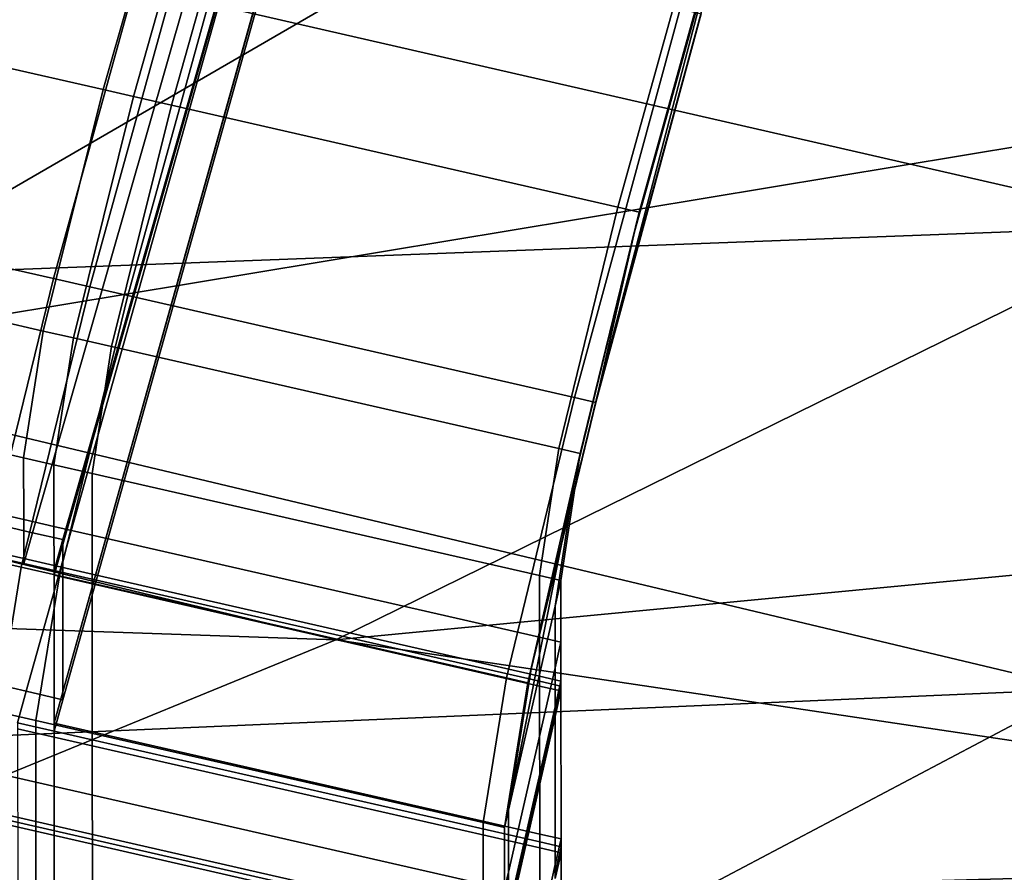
# Model space of a CAD drawing. Extents: x 0 to 1.75, y -0.8 to 0.
# Tile 7 of 77: x 0.4496 to 0.4876, y -0.6734 to -0.6405. Entities that reach past the tile are written whole.
import ezdxf

# ---------------------------------------------------------------- set-up
doc = ezdxf.new("R2010")
doc.units = 0
for name, color, linetype in [('L0_GESTELL_0', 7, 'CONTINUOUS'), ('L1_BECKEN_AUSSEN_0', 7, 'CONTINUOUS'), ('L2_BECKEN_INNEN_0', 7, 'CONTINUOUS')]:
    doc.layers.add(name, color=color, linetype=linetype)

msp = doc.modelspace()

# ---------------------------------------------------------------- linework, layer by layer
at = {"layer": 'L0_GESTELL_0', "color": 8}
for points, invisible_edges in [([(0.515062, -0.400936, 0.092823), (0.440742, -0.658355, 0.092795), (0.515067, -0.400959, 0.132757), (0.515062, -0.400936, 0.092823)], 8), ([(0.515062, -0.400936, 0.092823), (0.440742, -0.658168, 0.09148), (0.440742, -0.658355, 0.092795), (0.515062, -0.400936, 0.092823)], 8), ([(0.515062, -0.400936, 0.091508), (0.440742, -0.658168, 0.09148), (0.515062, -0.400936, 0.092823), (0.515062, -0.400936, 0.091508)], 8), ([(0.515062, -0.400936, 0.091508), (0.441914, -0.658438, 0.091479), (0.440742, -0.658168, 0.09148), (0.515062, -0.400936, 0.091508)], 9), ([(0.515067, -0.400959, 0.132757), (0.440742, -0.658355, 0.092795), (0.440747, -0.664037, 0.132729), (0.515067, -0.400959, 0.132757)], 8), ([(0.515067, -0.400959, 0.132757), (0.440747, -0.664037, 0.132729), (0.515067, -0.40096, 0.134896), (0.515067, -0.400959, 0.132757)], 8), ([(0.515067, -0.40096, 0.134896), (0.440747, -0.664037, 0.132729), (0.440747, -0.664341, 0.134868), (0.515067, -0.40096, 0.134896)], 8), ([(0.441821, -0.664588, 0.134868), (0.515067, -0.40096, 0.134896), (0.440747, -0.664341, 0.134868), (0.441821, -0.664588, 0.134868)], 9), ([(0.515067, -0.40096, 0.134896), (0.441821, -0.664588, 0.134868), (0.515968, -0.401632, 0.134895), (0.515067, -0.40096, 0.134896)], 9), ([(0.441914, -0.658438, 0.091479), (0.515062, -0.400936, 0.091508), (0.516044, -0.401608, 0.091507), (0.441914, -0.658438, 0.091479)], 9), ([(0.449841, -0.666435, 0.134865), (0.515968, -0.401632, 0.134895), (0.441821, -0.664588, 0.134868), (0.449841, -0.666435, 0.134865)], 9), ([(0.516044, -0.401608, 0.091507), (0.450081, -0.660316, 0.091476), (0.441914, -0.658438, 0.091479), (0.516044, -0.401608, 0.091507)], 9), ([(0.515968, -0.401632, 0.134895), (0.449841, -0.666435, 0.134865), (0.522691, -0.406648, 0.134892), (0.515968, -0.401632, 0.134895)], 9), ([(0.450081, -0.660316, 0.091476), (0.516044, -0.401608, 0.091507), (0.522891, -0.406295, 0.091503), (0.450081, -0.660316, 0.091476)], 9), ([(0.522891, -0.406295, 0.091503), (0.451247, -0.660584, 0.091475), (0.450081, -0.660316, 0.091476), (0.522891, -0.406295, 0.091503)], 9), ([(0.451247, -0.660584, 0.091475), (0.522891, -0.406295, 0.091503), (0.523869, -0.406964, 0.091502), (0.451247, -0.660584, 0.091475)], 9), ([(0.451252, -0.66676, 0.134864), (0.522691, -0.406648, 0.134892), (0.449841, -0.666435, 0.134865), (0.451252, -0.66676, 0.134864)], 9), ([(0.522691, -0.406648, 0.134892), (0.451252, -0.66676, 0.134864), (0.523874, -0.40753, 0.134892), (0.522691, -0.406648, 0.134892)], 9), ([(0.523869, -0.406964, 0.091502), (0.451247, -0.660772, 0.09279), (0.451247, -0.660584, 0.091475), (0.523869, -0.406964, 0.091502)], 8), ([(0.523869, -0.406964, 0.091502), (0.523869, -0.406981, 0.092818), (0.451247, -0.660772, 0.09279), (0.523869, -0.406964, 0.091502)], 8), ([(0.523869, -0.406981, 0.092818), (0.451252, -0.666456, 0.132725), (0.451247, -0.660772, 0.09279), (0.523869, -0.406981, 0.092818)], 8), ([(0.523869, -0.406981, 0.092818), (0.523874, -0.407503, 0.132752), (0.451252, -0.666456, 0.132725), (0.523869, -0.406981, 0.092818)], 8), ([(0.523874, -0.407503, 0.132752), (0.451252, -0.66676, 0.134864), (0.451252, -0.666456, 0.132725), (0.523874, -0.407503, 0.132752)], 8), ([(0.523874, -0.407503, 0.132752), (0.523874, -0.40753, 0.134892), (0.451252, -0.66676, 0.134864), (0.523874, -0.407503, 0.132752)], 8), ([(0.45281, -0.643215, 0.031637), (0.44835, -0.628386, 0.01996), (0.444656, -0.641351, 0.031632), (0.45281, -0.643215, 0.031637)], 9), ([(0.44835, -0.628386, 0.01996), (0.45281, -0.643215, 0.031637), (0.45648, -0.630252, 0.019968), (0.44835, -0.628386, 0.01996)], 9), ([(0.453975, -0.643482, 0.031637), (0.45648, -0.630252, 0.019968), (0.45281, -0.643215, 0.031637), (0.453975, -0.643482, 0.031637)], 9), ([(0.45648, -0.630252, 0.019968), (0.453975, -0.643482, 0.031637), (0.457641, -0.630519, 0.019969), (0.45648, -0.630252, 0.019968)], 9), ([(0.455441, -0.643817, 0.031638), (0.457641, -0.630519, 0.019969), (0.453975, -0.643482, 0.031637), (0.455441, -0.643817, 0.031638)], 9), ([(0.457641, -0.630519, 0.019969), (0.455441, -0.643817, 0.031638), (0.459103, -0.630855, 0.01997), (0.457641, -0.630519, 0.019969)], 9), ([(0.472667, -0.647756, 0.031649), (0.459103, -0.630855, 0.01997), (0.455441, -0.643817, 0.031638), (0.472667, -0.647756, 0.031649)], 9), ([(0.459103, -0.630855, 0.01997), (0.472667, -0.647756, 0.031649), (0.476279, -0.634798, 0.019987), (0.459103, -0.630855, 0.01997)], 9), ([(0.447034, -0.633705, 0.011627), (0.450889, -0.650511, 0.025094), (0.442881, -0.648685, 0.025094), (0.447034, -0.633705, 0.011627)], 9), ([(0.450889, -0.650511, 0.025094), (0.447034, -0.633705, 0.011627), (0.45502, -0.635527, 0.011627), (0.450889, -0.650511, 0.025094)], 9), ([(0.473489, -0.647944, 0.03165), (0.476279, -0.634798, 0.019987), (0.472667, -0.647756, 0.031649), (0.473489, -0.647944, 0.03165)], 9), ([(0.476279, -0.634798, 0.019987), (0.473489, -0.647944, 0.03165), (0.477099, -0.634987, 0.019987), (0.476279, -0.634798, 0.019987)], 9), ([(0.473489, -0.647944, 0.03165), (0.476973, -0.635536, 0.01912), (0.477099, -0.634987, 0.019987), (0.473489, -0.647944, 0.03165)], 9), ([(0.45502, -0.635527, 0.011627), (0.452298, -0.650833, 0.025094), (0.450889, -0.650511, 0.025094), (0.45502, -0.635527, 0.011627)], 9), ([(0.452298, -0.650833, 0.025094), (0.45502, -0.635527, 0.011627), (0.456426, -0.635847, 0.011627), (0.452298, -0.650833, 0.025094)], 9), ([(0.476973, -0.635536, 0.01912), (0.471931, -0.654777, 0.025548), (0.475973, -0.639921, 0.012205), (0.476973, -0.635536, 0.01912)], 8), ([(0.476973, -0.635536, 0.01912), (0.473316, -0.648705, 0.03097), (0.471931, -0.654777, 0.025548), (0.476973, -0.635536, 0.01912)], 8), ([(0.476973, -0.635536, 0.01912), (0.473489, -0.647944, 0.03165), (0.473316, -0.648705, 0.03097), (0.476973, -0.635536, 0.01912)], 9), ([(0.456426, -0.635847, 0.011627), (0.453764, -0.651167, 0.025094), (0.452298, -0.650833, 0.025094), (0.456426, -0.635847, 0.011627)], 9), ([(0.453764, -0.651167, 0.025094), (0.456426, -0.635847, 0.011627), (0.457888, -0.636181, 0.011627), (0.453764, -0.651167, 0.025094)], 9), ([(0.457888, -0.636181, 0.011627), (0.470992, -0.655097, 0.025094), (0.453764, -0.651167, 0.025094), (0.457888, -0.636181, 0.011627)], 9), ([(0.470992, -0.655097, 0.025094), (0.457888, -0.636181, 0.011627), (0.475069, -0.6401, 0.011627), (0.470992, -0.655097, 0.025094)], 9), ([(0.475069, -0.6401, 0.011627), (0.471815, -0.655285, 0.025094), (0.470992, -0.655097, 0.025094), (0.475069, -0.6401, 0.011627)], 9), ([(0.471815, -0.655285, 0.025094), (0.475069, -0.6401, 0.011627), (0.47589, -0.640287, 0.011627), (0.471815, -0.655285, 0.025094)], 9), ([(0.471931, -0.654777, 0.025548), (0.47589, -0.640287, 0.011627), (0.475973, -0.639921, 0.012205), (0.471931, -0.654777, 0.025548)], 9), ([(0.47589, -0.640287, 0.011627), (0.471931, -0.654777, 0.025548), (0.471815, -0.655285, 0.025094), (0.47589, -0.640287, 0.011627)], 9), ([(0.442329, -0.650672, 0.046258), (0.45281, -0.643215, 0.031637), (0.444656, -0.641351, 0.031632), (0.442329, -0.650672, 0.046258)], 9), ([(0.45281, -0.643215, 0.031637), (0.442329, -0.650672, 0.046258), (0.450498, -0.652535, 0.046256), (0.45281, -0.643215, 0.031637)], 9), ([(0.450498, -0.652535, 0.046256), (0.453975, -0.643482, 0.031637), (0.45281, -0.643215, 0.031637), (0.450498, -0.652535, 0.046256)], 9), ([(0.453975, -0.643482, 0.031637), (0.450498, -0.652535, 0.046256), (0.451665, -0.652801, 0.046256), (0.453975, -0.643482, 0.031637)], 9), ([(0.451665, -0.652801, 0.046256), (0.455441, -0.643817, 0.031638), (0.453975, -0.643482, 0.031637), (0.451665, -0.652801, 0.046256)], 9), ([(0.455441, -0.643817, 0.031638), (0.451665, -0.652801, 0.046256), (0.453134, -0.653136, 0.046256), (0.455441, -0.643817, 0.031638)], 9), ([(0.453134, -0.653136, 0.046256), (0.472667, -0.647756, 0.031649), (0.455441, -0.643817, 0.031638), (0.453134, -0.653136, 0.046256)], 9), ([(0.472667, -0.647756, 0.031649), (0.453134, -0.653136, 0.046256), (0.470392, -0.657072, 0.046253), (0.472667, -0.647756, 0.031649)], 9), ([(0.470392, -0.657072, 0.046253), (0.473489, -0.647944, 0.03165), (0.472667, -0.647756, 0.031649), (0.470392, -0.657072, 0.046253)], 9), ([(0.473489, -0.647944, 0.03165), (0.470392, -0.657072, 0.046253), (0.471216, -0.65726, 0.046253), (0.473489, -0.647944, 0.03165)], 9), ([(0.471216, -0.65726, 0.046253), (0.473316, -0.648705, 0.03097), (0.473489, -0.647944, 0.03165), (0.471216, -0.65726, 0.046253)], 9), ([(0.448236, -0.661323, 0.042064), (0.442881, -0.648685, 0.025094), (0.450889, -0.650511, 0.025094), (0.448236, -0.661323, 0.042064)], 9), ([(0.471007, -0.658177, 0.045819), (0.471931, -0.654777, 0.025548), (0.473316, -0.648705, 0.03097), (0.471007, -0.658177, 0.045819)], 9), ([(0.473316, -0.648705, 0.03097), (0.471216, -0.65726, 0.046253), (0.471007, -0.658177, 0.045819), (0.473316, -0.648705, 0.03097)], 9), ([(0.450889, -0.650511, 0.025094), (0.449647, -0.661645, 0.042064), (0.448236, -0.661323, 0.042064), (0.450889, -0.650511, 0.025094)], 9), ([(0.449647, -0.661645, 0.042064), (0.450889, -0.650511, 0.025094), (0.452298, -0.650833, 0.025094), (0.449647, -0.661645, 0.042064)], 9), ([(0.449739, -0.657432, 0.062991), (0.442329, -0.650672, 0.046258), (0.441566, -0.655569, 0.062996), (0.449739, -0.657432, 0.062991)], 9), ([(0.442329, -0.650672, 0.046258), (0.449739, -0.657432, 0.062991), (0.450498, -0.652535, 0.046256), (0.442329, -0.650672, 0.046258)], 9), ([(0.452298, -0.650833, 0.025094), (0.451116, -0.66198, 0.042064), (0.449647, -0.661645, 0.042064), (0.452298, -0.650833, 0.025094)], 9), ([(0.451116, -0.66198, 0.042064), (0.452298, -0.650833, 0.025094), (0.453764, -0.651167, 0.025094), (0.451116, -0.66198, 0.042064)], 9), ([(0.453764, -0.651167, 0.025094), (0.468375, -0.665917, 0.042064), (0.451116, -0.66198, 0.042064), (0.453764, -0.651167, 0.025094)], 9), ([(0.468375, -0.665917, 0.042064), (0.453764, -0.651167, 0.025094), (0.470992, -0.655097, 0.025094), (0.468375, -0.665917, 0.042064)], 9), ([(0.450907, -0.657699, 0.062991), (0.450498, -0.652535, 0.046256), (0.449739, -0.657432, 0.062991), (0.450907, -0.657699, 0.062991)], 9), ([(0.450498, -0.652535, 0.046256), (0.450907, -0.657699, 0.062991), (0.451665, -0.652801, 0.046256), (0.450498, -0.652535, 0.046256)], 9), ([(0.452377, -0.658034, 0.06299), (0.451665, -0.652801, 0.046256), (0.450907, -0.657699, 0.062991), (0.452377, -0.658034, 0.06299)], 9), ([(0.451665, -0.652801, 0.046256), (0.452377, -0.658034, 0.06299), (0.453134, -0.653136, 0.046256), (0.451665, -0.652801, 0.046256)], 9), ([(0.469646, -0.661971, 0.062982), (0.453134, -0.653136, 0.046256), (0.452377, -0.658034, 0.06299), (0.469646, -0.661971, 0.062982)], 9), ([(0.453134, -0.653136, 0.046256), (0.469646, -0.661971, 0.062982), (0.470392, -0.657072, 0.046253), (0.453134, -0.653136, 0.046256)], 9), ([(0.469338, -0.665493, 0.042354), (0.471815, -0.655285, 0.025094), (0.471931, -0.654777, 0.025548), (0.469338, -0.665493, 0.042354)], 9), ([(0.471931, -0.654777, 0.025548), (0.471007, -0.658177, 0.045819), (0.469338, -0.665493, 0.042354), (0.471931, -0.654777, 0.025548)], 9), ([(0.470992, -0.655097, 0.025094), (0.469199, -0.666105, 0.042064), (0.468375, -0.665917, 0.042064), (0.470992, -0.655097, 0.025094)], 9), ([(0.469199, -0.666105, 0.042064), (0.470992, -0.655097, 0.025094), (0.471815, -0.655285, 0.025094), (0.469199, -0.666105, 0.042064)], 9), ([(0.471815, -0.655285, 0.025094), (0.469338, -0.665493, 0.042354), (0.469199, -0.666105, 0.042064), (0.471815, -0.655285, 0.025094)], 9), ([(0.441566, -0.655569, 0.062996), (0.449741, -0.659809, 0.079612), (0.449739, -0.657432, 0.062991), (0.441566, -0.655569, 0.062996)], 9), ([(0.449741, -0.659809, 0.079612), (0.441566, -0.655569, 0.062996), (0.441568, -0.657945, 0.079616), (0.449741, -0.659809, 0.079612)], 9), ([(0.470471, -0.662159, 0.062981), (0.470392, -0.657072, 0.046253), (0.469646, -0.661971, 0.062982), (0.470471, -0.662159, 0.062981)], 9), ([(0.470392, -0.657072, 0.046253), (0.470471, -0.662159, 0.062981), (0.471216, -0.65726, 0.046253), (0.470392, -0.657072, 0.046253)], 9), ([(0.470471, -0.662159, 0.062981), (0.471007, -0.658177, 0.045819), (0.471216, -0.65726, 0.046253), (0.470471, -0.662159, 0.062981)], 9), ([(0.449739, -0.657432, 0.062991), (0.450909, -0.660075, 0.079612), (0.450907, -0.657699, 0.062991), (0.449739, -0.657432, 0.062991)], 9), ([(0.450909, -0.660075, 0.079612), (0.449739, -0.657432, 0.062991), (0.449741, -0.659809, 0.079612), (0.450909, -0.660075, 0.079612)], 9), ([(0.450907, -0.657699, 0.062991), (0.452379, -0.66041, 0.079611), (0.452377, -0.658034, 0.06299), (0.450907, -0.657699, 0.062991)], 9), ([(0.452379, -0.66041, 0.079611), (0.450907, -0.657699, 0.062991), (0.450909, -0.660075, 0.079612), (0.452379, -0.66041, 0.079611)], 9), ([(0.441568, -0.657945, 0.079616), (0.449743, -0.661315, 0.090143), (0.449741, -0.659809, 0.079612), (0.441568, -0.657945, 0.079616)], 9), ([(0.449743, -0.661315, 0.090143), (0.441568, -0.657945, 0.079616), (0.441569, -0.659451, 0.090147), (0.449743, -0.661315, 0.090143)], 9), ([(0.452377, -0.658034, 0.06299), (0.469648, -0.664348, 0.079603), (0.469646, -0.661971, 0.062982), (0.452377, -0.658034, 0.06299)], 9), ([(0.469648, -0.664348, 0.079603), (0.452377, -0.658034, 0.06299), (0.452379, -0.66041, 0.079611), (0.469648, -0.664348, 0.079603)], 9), ([(0.441914, -0.658438, 0.091479), (0.449743, -0.661506, 0.091476), (0.441569, -0.659642, 0.091479), (0.441914, -0.658438, 0.091479)], 9), ([(0.449743, -0.661506, 0.091476), (0.441914, -0.658438, 0.091479), (0.450081, -0.660316, 0.091476), (0.449743, -0.661506, 0.091476)], 9), ([(0.471007, -0.658177, 0.045819), (0.468448, -0.671029, 0.061021), (0.469338, -0.665493, 0.042354), (0.471007, -0.658177, 0.045819)], 8), ([(0.471007, -0.658177, 0.045819), (0.470245, -0.663147, 0.062763), (0.468448, -0.671029, 0.061021), (0.471007, -0.658177, 0.045819)], 8), ([(0.471007, -0.658177, 0.045819), (0.470471, -0.662159, 0.062981), (0.470245, -0.663147, 0.062763), (0.471007, -0.658177, 0.045819)], 9), ([(0.441569, -0.659451, 0.090147), (0.449743, -0.661506, 0.091476), (0.449743, -0.661315, 0.090143), (0.441569, -0.659451, 0.090147)], 9), ([(0.449743, -0.661506, 0.091476), (0.441569, -0.659451, 0.090147), (0.441569, -0.659642, 0.091479), (0.449743, -0.661506, 0.091476)], 9), ([(0.449741, -0.659809, 0.079612), (0.45091, -0.661581, 0.090143), (0.450909, -0.660075, 0.079612), (0.449741, -0.659809, 0.079612)], 9), ([(0.45091, -0.661581, 0.090143), (0.449741, -0.659809, 0.079612), (0.449743, -0.661315, 0.090143), (0.45091, -0.661581, 0.090143)], 9), ([(0.450081, -0.660316, 0.091476), (0.45091, -0.661772, 0.091475), (0.449743, -0.661506, 0.091476), (0.450081, -0.660316, 0.091476)], 9), ([(0.45091, -0.661772, 0.091475), (0.450081, -0.660316, 0.091476), (0.451247, -0.660584, 0.091475), (0.45091, -0.661772, 0.091475)], 9), ([(0.450909, -0.660075, 0.079612), (0.45238, -0.661916, 0.090142), (0.452379, -0.66041, 0.079611), (0.450909, -0.660075, 0.079612)], 9), ([(0.45238, -0.661916, 0.090142), (0.450909, -0.660075, 0.079612), (0.45091, -0.661581, 0.090143), (0.45238, -0.661916, 0.090142)], 9), ([(0.451247, -0.660772, 0.09279), (0.45091, -0.661772, 0.091475), (0.451247, -0.660584, 0.091475), (0.451247, -0.660772, 0.09279)], 9), ([(0.45091, -0.661772, 0.091475), (0.451247, -0.660772, 0.09279), (0.450911, -0.66196, 0.09279), (0.45091, -0.661772, 0.091475)], 9), ([(0.451252, -0.666456, 0.132725), (0.450911, -0.66196, 0.09279), (0.451247, -0.660772, 0.09279), (0.451252, -0.666456, 0.132725)], 9), ([(0.452379, -0.66041, 0.079611), (0.469649, -0.665854, 0.090134), (0.469648, -0.664348, 0.079603), (0.452379, -0.66041, 0.079611)], 9), ([(0.469649, -0.665854, 0.090134), (0.452379, -0.66041, 0.079611), (0.45238, -0.661916, 0.090142), (0.469649, -0.665854, 0.090134)], 9), ([(0.448734, -0.667225, 0.060875), (0.448236, -0.661323, 0.042064), (0.449647, -0.661645, 0.042064), (0.448734, -0.667225, 0.060875)], 9), ([(0.449743, -0.661315, 0.090143), (0.45091, -0.661772, 0.091475), (0.45091, -0.661581, 0.090143), (0.449743, -0.661315, 0.090143)], 9), ([(0.45091, -0.661772, 0.091475), (0.449743, -0.661315, 0.090143), (0.449743, -0.661506, 0.091476), (0.45091, -0.661772, 0.091475)], 9), ([(0.449647, -0.661645, 0.042064), (0.450204, -0.667561, 0.060875), (0.448734, -0.667225, 0.060875), (0.449647, -0.661645, 0.042064)], 9), ([(0.450204, -0.667561, 0.060875), (0.449647, -0.661645, 0.042064), (0.451116, -0.66198, 0.042064), (0.450204, -0.667561, 0.060875)], 9), ([(0.45091, -0.661581, 0.090143), (0.45238, -0.662107, 0.091474), (0.45238, -0.661916, 0.090142), (0.45091, -0.661581, 0.090143)], 9), ([(0.45238, -0.662107, 0.091474), (0.45091, -0.661581, 0.090143), (0.45091, -0.661772, 0.091475), (0.45238, -0.662107, 0.091474)], 9), ([(0.45091, -0.661772, 0.091475), (0.45238, -0.662295, 0.092789), (0.45238, -0.662107, 0.091474), (0.45091, -0.661772, 0.091475)], 9), ([(0.45238, -0.662295, 0.092789), (0.45091, -0.661772, 0.091475), (0.450911, -0.66196, 0.09279), (0.45238, -0.662295, 0.092789)], 9), ([(0.45238, -0.661916, 0.090142), (0.46965, -0.666044, 0.091467), (0.469649, -0.665854, 0.090134), (0.45238, -0.661916, 0.090142)], 9), ([(0.46965, -0.666044, 0.091467), (0.45238, -0.661916, 0.090142), (0.45238, -0.662107, 0.091474), (0.46965, -0.666044, 0.091467)], 9), ([(0.451116, -0.66198, 0.042064), (0.467473, -0.6715, 0.060875), (0.450204, -0.667561, 0.060875), (0.451116, -0.66198, 0.042064)], 9), ([(0.450911, -0.66196, 0.09279), (0.451252, -0.666456, 0.132725), (0.450915, -0.667671, 0.132725), (0.450911, -0.66196, 0.09279)], 9), ([(0.450911, -0.66196, 0.09279), (0.452385, -0.668006, 0.132724), (0.45238, -0.662295, 0.092789), (0.450911, -0.66196, 0.09279)], 9), ([(0.452385, -0.668006, 0.132724), (0.450911, -0.66196, 0.09279), (0.450915, -0.667671, 0.132725), (0.452385, -0.668006, 0.132724)], 9), ([(0.467473, -0.6715, 0.060875), (0.451116, -0.66198, 0.042064), (0.468375, -0.665917, 0.042064), (0.467473, -0.6715, 0.060875)], 9), ([(0.45238, -0.662107, 0.091474), (0.46965, -0.666233, 0.092782), (0.46965, -0.666044, 0.091467), (0.45238, -0.662107, 0.091474)], 9), ([(0.46965, -0.666233, 0.092782), (0.45238, -0.662107, 0.091474), (0.45238, -0.662295, 0.092789), (0.46965, -0.666233, 0.092782)], 9), ([(0.45238, -0.662295, 0.092789), (0.469654, -0.671944, 0.132718), (0.46965, -0.666233, 0.092782), (0.45238, -0.662295, 0.092789)], 9), ([(0.469654, -0.671944, 0.132718), (0.45238, -0.662295, 0.092789), (0.452385, -0.668006, 0.132724), (0.469654, -0.671944, 0.132718)], 9), ([(0.469646, -0.661971, 0.062982), (0.470473, -0.664536, 0.079603), (0.470471, -0.662159, 0.062981), (0.469646, -0.661971, 0.062982)], 9), ([(0.470473, -0.664536, 0.079603), (0.469646, -0.661971, 0.062982), (0.469648, -0.664348, 0.079603), (0.470473, -0.664536, 0.079603)], 9), ([(0.470473, -0.664536, 0.079603), (0.470245, -0.663147, 0.062763), (0.470471, -0.662159, 0.062981), (0.470473, -0.664536, 0.079603)], 9), ([(0.470247, -0.665525, 0.079389), (0.468448, -0.671029, 0.061021), (0.470245, -0.663147, 0.062763), (0.470247, -0.665525, 0.079389)], 9), ([(0.470245, -0.663147, 0.062763), (0.470473, -0.664536, 0.079603), (0.470247, -0.665525, 0.079389), (0.470245, -0.663147, 0.062763)], 9), ([(0.469648, -0.664348, 0.079603), (0.470474, -0.666042, 0.090134), (0.470473, -0.664536, 0.079603), (0.469648, -0.664348, 0.079603)], 9), ([(0.470474, -0.666042, 0.090134), (0.469648, -0.664348, 0.079603), (0.469649, -0.665854, 0.090134), (0.470474, -0.666042, 0.090134)], 9), ([(0.470474, -0.666042, 0.090134), (0.470247, -0.665525, 0.079389), (0.470473, -0.664536, 0.079603), (0.470474, -0.666042, 0.090134)], 9), ([(0.441821, -0.664588, 0.134868), (0.449503, -0.667654, 0.134865), (0.449841, -0.666435, 0.134865), (0.441821, -0.664588, 0.134868)], 9), ([(0.468448, -0.671029, 0.061021), (0.469199, -0.666105, 0.042064), (0.469338, -0.665493, 0.042354), (0.468448, -0.671029, 0.061021)], 9), ([(0.468448, -0.671029, 0.061021), (0.470247, -0.665525, 0.079389), (0.468448, -0.673414, 0.077686), (0.468448, -0.671029, 0.061021)], 9), ([(0.470248, -0.667031, 0.089924), (0.468448, -0.673414, 0.077686), (0.470247, -0.665525, 0.079389), (0.470248, -0.667031, 0.089924)], 9), ([(0.470247, -0.665525, 0.079389), (0.470474, -0.666042, 0.090134), (0.470248, -0.667031, 0.089924), (0.470247, -0.665525, 0.079389)], 9), ([(0.468375, -0.665917, 0.042064), (0.468297, -0.671688, 0.060875), (0.467473, -0.6715, 0.060875), (0.468375, -0.665917, 0.042064)], 9), ([(0.468297, -0.671688, 0.060875), (0.468375, -0.665917, 0.042064), (0.469199, -0.666105, 0.042064), (0.468297, -0.671688, 0.060875)], 9), ([(0.469649, -0.665854, 0.090134), (0.470474, -0.666233, 0.091466), (0.470474, -0.666042, 0.090134), (0.469649, -0.665854, 0.090134)], 9), ([(0.470474, -0.666233, 0.091466), (0.469649, -0.665854, 0.090134), (0.46965, -0.666044, 0.091467), (0.470474, -0.666233, 0.091466)], 9), ([(0.46965, -0.666044, 0.091467), (0.470474, -0.666421, 0.092781), (0.470474, -0.666233, 0.091466), (0.46965, -0.666044, 0.091467)], 9), ([(0.470474, -0.666421, 0.092781), (0.46965, -0.666044, 0.091467), (0.46965, -0.666233, 0.092782), (0.470474, -0.666421, 0.092781)], 9), ([(0.470474, -0.666233, 0.091466), (0.470248, -0.667031, 0.089924), (0.470474, -0.666042, 0.090134), (0.470474, -0.666233, 0.091466)], 9), ([(0.450916, -0.667977, 0.134864), (0.449841, -0.666435, 0.134865), (0.449503, -0.667654, 0.134865), (0.450916, -0.667977, 0.134864)], 9), ([(0.449841, -0.666435, 0.134865), (0.450916, -0.667977, 0.134864), (0.451252, -0.66676, 0.134864), (0.449841, -0.666435, 0.134865)], 9), ([(0.451252, -0.66676, 0.134864), (0.450915, -0.667671, 0.132725), (0.451252, -0.666456, 0.132725), (0.451252, -0.66676, 0.134864)], 9), ([(0.469199, -0.666105, 0.042064), (0.468448, -0.671029, 0.061021), (0.468297, -0.671688, 0.060875), (0.469199, -0.666105, 0.042064)], 9), ([(0.46965, -0.666233, 0.092782), (0.470479, -0.672132, 0.132718), (0.470474, -0.666421, 0.092781), (0.46965, -0.666233, 0.092782)], 9), ([(0.470479, -0.672132, 0.132718), (0.46965, -0.666233, 0.092782), (0.469654, -0.671944, 0.132718), (0.470479, -0.672132, 0.132718)], 9), ([(0.470248, -0.667031, 0.089924), (0.470474, -0.666233, 0.091466), (0.470248, -0.667222, 0.091256), (0.470248, -0.667031, 0.089924)], 9), ([(0.470474, -0.666421, 0.092781), (0.470248, -0.667222, 0.091256), (0.470474, -0.666233, 0.091466), (0.470474, -0.666421, 0.092781)], 9), ([(0.470248, -0.667222, 0.091256), (0.470474, -0.666421, 0.092781), (0.470249, -0.66741, 0.092572), (0.470248, -0.667222, 0.091256)], 9), ([(0.470479, -0.672132, 0.132718), (0.470249, -0.66741, 0.092572), (0.470474, -0.666421, 0.092781), (0.470479, -0.672132, 0.132718)], 9), ([(0.450915, -0.667671, 0.132725), (0.451252, -0.66676, 0.134864), (0.450916, -0.667977, 0.134864), (0.450915, -0.667671, 0.132725)], 9), ([(0.450204, -0.669946, 0.077544), (0.448734, -0.667225, 0.060875), (0.450204, -0.667561, 0.060875), (0.450204, -0.669946, 0.077544)], 9), ([(0.448734, -0.667225, 0.060875), (0.450204, -0.669946, 0.077544), (0.448734, -0.669611, 0.077544), (0.448734, -0.667225, 0.060875)], 9), ([(0.470248, -0.667222, 0.091256), (0.468448, -0.674925, 0.088246), (0.470248, -0.667031, 0.089924), (0.470248, -0.667222, 0.091256)], 9), ([(0.468448, -0.673414, 0.077686), (0.470248, -0.667031, 0.089924), (0.468448, -0.674925, 0.088246), (0.468448, -0.673414, 0.077686)], 9), ([(0.468448, -0.674925, 0.088246), (0.470248, -0.667222, 0.091256), (0.468448, -0.675116, 0.089582), (0.468448, -0.674925, 0.088246)], 9), ([(0.470249, -0.66741, 0.092572), (0.468448, -0.675116, 0.089582), (0.470248, -0.667222, 0.091256), (0.470249, -0.66741, 0.092572)], 9), ([(0.467473, -0.673885, 0.077544), (0.450204, -0.667561, 0.060875), (0.467473, -0.6715, 0.060875), (0.467473, -0.673885, 0.077544)], 9), ([(0.450204, -0.667561, 0.060875), (0.467473, -0.673885, 0.077544), (0.450204, -0.669946, 0.077544), (0.450204, -0.667561, 0.060875)], 9), ([(0.470253, -0.673123, 0.13252), (0.468448, -0.675305, 0.0909), (0.470249, -0.66741, 0.092572), (0.470253, -0.673123, 0.13252)], 9), ([(0.468448, -0.675116, 0.089582), (0.470249, -0.66741, 0.092572), (0.468448, -0.675305, 0.0909), (0.468448, -0.675116, 0.089582)], 9), ([(0.470249, -0.66741, 0.092572), (0.470479, -0.672132, 0.132718), (0.470253, -0.673123, 0.13252), (0.470249, -0.66741, 0.092572)], 9), ([(0.449503, -0.667654, 0.134865), (0.450916, -0.668205, 0.136461), (0.450916, -0.667977, 0.134864), (0.449503, -0.667654, 0.134865)], 9), ([(0.450916, -0.668205, 0.136461), (0.449503, -0.667654, 0.134865), (0.449503, -0.667883, 0.136462), (0.450916, -0.668205, 0.136461)], 9), ([(0.449503, -0.667883, 0.136462), (0.450937, -0.694293, 0.318889), (0.450916, -0.668205, 0.136461), (0.449503, -0.667883, 0.136462)], 9), ([(0.450937, -0.694293, 0.318889), (0.449503, -0.667883, 0.136462), (0.449525, -0.69397, 0.318889), (0.450937, -0.694293, 0.318889)], 9), ([(0.450915, -0.667671, 0.132725), (0.452385, -0.668312, 0.134864), (0.452385, -0.668006, 0.132724), (0.450915, -0.667671, 0.132725)], 9), ([(0.452385, -0.668312, 0.134864), (0.450915, -0.667671, 0.132725), (0.450916, -0.667977, 0.134864), (0.452385, -0.668312, 0.134864)], 9), ([(0.450916, -0.667977, 0.134864), (0.452385, -0.66854, 0.136461), (0.452385, -0.668312, 0.134864), (0.450916, -0.667977, 0.134864)], 9), ([(0.452385, -0.66854, 0.136461), (0.450916, -0.667977, 0.134864), (0.450916, -0.668205, 0.136461), (0.452385, -0.66854, 0.136461)], 9), ([(0.450916, -0.668205, 0.136461), (0.452407, -0.694628, 0.318889), (0.452385, -0.66854, 0.136461), (0.450916, -0.668205, 0.136461)], 9), ([(0.452407, -0.694628, 0.318889), (0.450916, -0.668205, 0.136461), (0.450937, -0.694293, 0.318889), (0.452407, -0.694628, 0.318889)], 9), ([(0.452385, -0.668006, 0.132724), (0.469654, -0.67225, 0.134857), (0.469654, -0.671944, 0.132718), (0.452385, -0.668006, 0.132724)], 9), ([(0.469654, -0.67225, 0.134857), (0.452385, -0.668006, 0.132724), (0.452385, -0.668312, 0.134864), (0.469654, -0.67225, 0.134857)], 9), ([(0.452385, -0.668312, 0.134864), (0.469655, -0.672478, 0.136454), (0.469654, -0.67225, 0.134857), (0.452385, -0.668312, 0.134864)], 9), ([(0.469655, -0.672478, 0.136454), (0.452385, -0.668312, 0.134864), (0.452385, -0.66854, 0.136461), (0.469655, -0.672478, 0.136454)], 9), ([(0.452385, -0.66854, 0.136461), (0.469676, -0.698567, 0.318889), (0.469655, -0.672478, 0.136454), (0.452385, -0.66854, 0.136461)], 9), ([(0.469676, -0.698567, 0.318889), (0.452385, -0.66854, 0.136461), (0.452407, -0.694628, 0.318889), (0.469676, -0.698567, 0.318889)], 9), ([(0.450204, -0.671457, 0.088106), (0.448734, -0.669611, 0.077544), (0.450204, -0.669946, 0.077544), (0.450204, -0.671457, 0.088106)], 9), ([(0.448734, -0.669611, 0.077544), (0.450204, -0.671457, 0.088106), (0.448734, -0.671122, 0.088106), (0.448734, -0.669611, 0.077544)], 9), ([(0.467473, -0.675396, 0.088106), (0.450204, -0.669946, 0.077544), (0.467473, -0.673885, 0.077544), (0.467473, -0.675396, 0.088106)], 9), ([(0.450204, -0.669946, 0.077544), (0.467473, -0.675396, 0.088106), (0.450204, -0.671457, 0.088106), (0.450204, -0.669946, 0.077544)], 9), ([(0.468448, -0.673414, 0.077686), (0.468297, -0.671688, 0.060875), (0.468448, -0.671029, 0.061021), (0.468448, -0.673414, 0.077686)], 9), ([(0.450204, -0.671648, 0.089442), (0.448734, -0.671122, 0.088106), (0.450204, -0.671457, 0.088106), (0.450204, -0.671648, 0.089442)], 9), ([(0.448734, -0.671122, 0.088106), (0.450204, -0.671648, 0.089442), (0.448734, -0.671313, 0.089442), (0.448734, -0.671122, 0.088106)], 9), ([(0.450204, -0.671837, 0.090761), (0.448734, -0.671313, 0.089442), (0.450204, -0.671648, 0.089442), (0.450204, -0.671837, 0.090761)], 9), ([(0.448734, -0.671313, 0.089442), (0.450204, -0.671837, 0.090761), (0.448734, -0.671502, 0.090761), (0.448734, -0.671313, 0.089442)], 9), ([(0.450204, -0.677568, 0.130811), (0.448734, -0.671502, 0.090761), (0.450204, -0.671837, 0.090761), (0.450204, -0.677568, 0.130811)], 9), ([(0.448734, -0.671502, 0.090761), (0.450204, -0.677568, 0.130811), (0.448734, -0.677233, 0.130811), (0.448734, -0.671502, 0.090761)], 9), ([(0.467473, -0.675588, 0.089442), (0.450204, -0.671457, 0.088106), (0.467473, -0.675396, 0.088106), (0.467473, -0.675588, 0.089442)], 9), ([(0.450204, -0.671457, 0.088106), (0.467473, -0.675588, 0.089442), (0.450204, -0.671648, 0.089442), (0.450204, -0.671457, 0.088106)], 9), ([(0.467473, -0.675776, 0.090761), (0.450204, -0.671648, 0.089442), (0.467473, -0.675588, 0.089442), (0.467473, -0.675776, 0.090761)], 9), ([(0.450204, -0.671648, 0.089442), (0.467473, -0.675776, 0.090761), (0.450204, -0.671837, 0.090761), (0.450204, -0.671648, 0.089442)], 9), ([(0.468297, -0.674073, 0.077544), (0.467473, -0.6715, 0.060875), (0.468297, -0.671688, 0.060875), (0.468297, -0.674073, 0.077544)], 9), ([(0.467473, -0.6715, 0.060875), (0.468297, -0.674073, 0.077544), (0.467473, -0.673885, 0.077544), (0.467473, -0.6715, 0.060875)], 9), ([(0.468297, -0.671688, 0.060875), (0.468448, -0.673414, 0.077686), (0.468297, -0.674073, 0.077544), (0.468297, -0.671688, 0.060875)], 9), ([(0.467473, -0.681507, 0.130811), (0.450204, -0.671837, 0.090761), (0.467473, -0.675776, 0.090761), (0.467473, -0.681507, 0.130811)], 9), ([(0.450204, -0.671837, 0.090761), (0.467473, -0.681507, 0.130811), (0.450204, -0.677568, 0.130811), (0.450204, -0.671837, 0.090761)], 9), ([(0.469654, -0.671944, 0.132718), (0.470479, -0.672438, 0.134857), (0.470479, -0.672132, 0.132718), (0.469654, -0.671944, 0.132718)], 9), ([(0.470479, -0.672438, 0.134857), (0.469654, -0.671944, 0.132718), (0.469654, -0.67225, 0.134857), (0.470479, -0.672438, 0.134857)], 9), ([(0.470479, -0.672438, 0.134857), (0.470253, -0.673123, 0.13252), (0.470479, -0.672132, 0.132718), (0.470479, -0.672438, 0.134857)], 9), ([(0.469654, -0.67225, 0.134857), (0.470479, -0.672666, 0.136454), (0.470479, -0.672438, 0.134857), (0.469654, -0.67225, 0.134857)], 9), ([(0.470479, -0.672666, 0.136454), (0.469654, -0.67225, 0.134857), (0.469655, -0.672478, 0.136454), (0.470479, -0.672666, 0.136454)], 9), ([(0.469655, -0.672478, 0.136454), (0.4705, -0.698755, 0.318889), (0.470479, -0.672666, 0.136454), (0.469655, -0.672478, 0.136454)], 9), ([(0.4705, -0.698755, 0.318889), (0.469655, -0.672478, 0.136454), (0.469676, -0.698567, 0.318889), (0.4705, -0.698755, 0.318889)], 9), ([(0.470253, -0.673123, 0.13252), (0.470479, -0.672438, 0.134857), (0.470253, -0.673429, 0.13466), (0.470253, -0.673123, 0.13252)], 9), ([(0.470479, -0.672666, 0.136454), (0.470253, -0.673429, 0.13466), (0.470479, -0.672438, 0.134857), (0.470479, -0.672666, 0.136454)], 9), ([(0.4705, -0.698755, 0.318889), (0.470253, -0.673658, 0.136258), (0.470479, -0.672666, 0.136454), (0.4705, -0.698755, 0.318889)], 9), ([(0.470253, -0.673429, 0.13466), (0.470479, -0.672666, 0.136454), (0.470253, -0.673658, 0.136258), (0.470253, -0.673429, 0.13466)], 9), ([(0.468448, -0.675305, 0.0909), (0.470253, -0.673123, 0.13252), (0.468448, -0.681034, 0.130943), (0.468448, -0.675305, 0.0909)], 9), ([(0.470253, -0.673429, 0.13466), (0.468448, -0.681034, 0.130943), (0.470253, -0.673123, 0.13252), (0.470253, -0.673429, 0.13466)], 9), ([(0.468448, -0.674925, 0.088246), (0.468297, -0.674073, 0.077544), (0.468448, -0.673414, 0.077686), (0.468448, -0.674925, 0.088246)], 9)]:
    msp.add_3dface(points, dxfattribs=dict(at, invisible_edges=invisible_edges))
at = {"layer": 'L1_BECKEN_AUSSEN_0', "color": 8, "invisible_edges": 8}
for points in [[(0.483604, -0.627148, 0.220026), (0.437684, -0.653763, 0.259266), (0.388924, -0.636506, 0.259266), (0.483604, -0.627148, 0.220026)], [(0.437684, -0.653763, 0.259266), (0.483604, -0.627148, 0.220026), (0.532393, -0.638065, 0.220026), (0.437684, -0.653763, 0.259266)], [(0.437684, -0.653763, 0.259266), (0.532393, -0.638065, 0.220026), (0.490519, -0.666349, 0.259266), (0.437684, -0.653763, 0.259266)], [(0.402607, -0.670157, 0.299011), (0.437684, -0.653763, 0.259266), (0.490519, -0.666349, 0.259266), (0.402607, -0.670157, 0.299011)], [(0.402607, -0.670157, 0.299011), (0.490519, -0.666349, 0.259266), (0.457534, -0.68377, 0.299011), (0.402607, -0.670157, 0.299011)], [(0.457534, -0.68377, 0.299011), (0.490519, -0.666349, 0.259266), (0.546126, -0.674582, 0.259266), (0.457534, -0.68377, 0.299011)], [(0.376096, -0.680745, 0.334644), (0.402607, -0.670157, 0.299011), (0.457534, -0.68377, 0.299011), (0.376096, -0.680745, 0.334644)]]:
    msp.add_3dface(points, dxfattribs=at)
at = {"layer": 'L2_BECKEN_INNEN_0', "color": 8, "invisible_edges": 8}
for points in [[(0.44317, -0.636746, 0.270034), (0.494282, -0.648453, 0.26946), (0.535628, -0.621883, 0.232285), (0.44317, -0.636746, 0.270034)], [(0.408842, -0.651706, 0.307468), (0.494282, -0.648453, 0.26946), (0.44317, -0.636746, 0.270034), (0.408842, -0.651706, 0.307468)], [(0.408842, -0.651706, 0.307468), (0.461791, -0.664445, 0.306828), (0.494282, -0.648453, 0.26946), (0.408842, -0.651706, 0.307468)], [(0.461791, -0.664445, 0.306828), (0.548558, -0.65616, 0.269028), (0.494282, -0.648453, 0.26946), (0.461791, -0.664445, 0.306828)], [(0.383184, -0.661801, 0.341705), (0.461791, -0.664445, 0.306828), (0.408842, -0.651706, 0.307468), (0.383184, -0.661801, 0.341705)], [(0.461791, -0.664445, 0.306828), (0.518084, -0.672837, 0.306322), (0.548558, -0.65616, 0.269028), (0.461791, -0.664445, 0.306828)], [(0.383184, -0.661801, 0.341705), (0.435855, -0.675085, 0.341121), (0.461791, -0.664445, 0.306828), (0.383184, -0.661801, 0.341705)], [(0.435855, -0.675085, 0.341121), (0.518084, -0.672837, 0.306322), (0.461791, -0.664445, 0.306828), (0.435855, -0.675085, 0.341121)], [(0.435855, -0.675085, 0.341121), (0.491918, -0.683846, 0.340627), (0.518084, -0.672837, 0.306322), (0.435855, -0.675085, 0.341121)]]:
    msp.add_3dface(points, dxfattribs=at)

doc.saveas('drawing.dxf')
